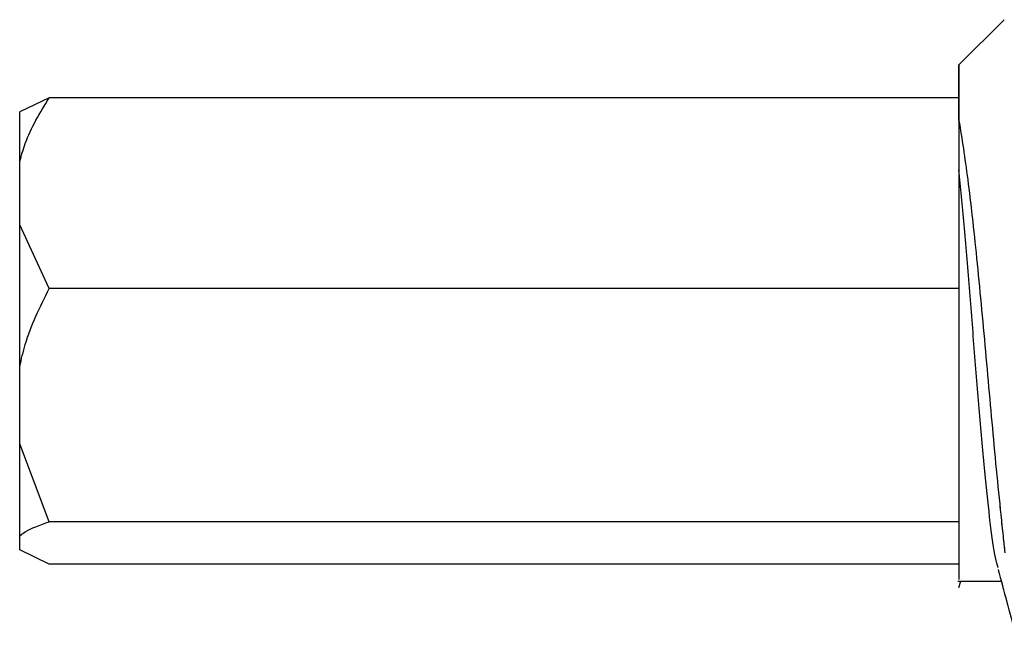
# Paper-space layout 'Dim Drawing' of a CAD drawing. Header units: inches. Extents: x 0.1 to 16.9, y 0.1 to 10.9.
# Tile 3 of 256: x 2.744 to 2.8488, y 3.7147 to 3.7802. Entities that reach past the tile are written whole.
import ezdxf

# ---------------------------------------------------------------- set-up
doc = ezdxf.new("R2010")
doc.units = ezdxf.units.IN
doc.header["$MEASUREMENT"] = 0
doc.linetypes.add('PHANTOM', pattern=[0.5, 0.25, -0.05, 0.05, -0.05, 0.05, -0.05])

psp = doc.layouts.new('Dim Drawing')

# ---------------------------------------------------------------- linework, layer by layer
at = {"color": 7, "linetype": 'Continuous', "lineweight": 25}
for p, q in [((2.84876, 3.78016), (2.84396, 3.77536)), ((2.84396, 3.77536), (2.84396, 3.77536)), ((2.84396, 3.77536), (2.84396, 3.76945)), ((2.74709, 3.77185), (2.74396, 3.77034)), ((2.84396, 3.77185), (2.74709, 3.77185)), ((2.74396, 3.76506), (2.74396, 3.77034)), ((2.84396, 3.76945), (2.84396, 3.76942)), ((2.74396, 3.75832), (2.74396, 3.76506)), ((2.74709, 3.75153), (2.74396, 3.75832)), ((2.74396, 3.74323), (2.74396, 3.75832)), ((2.84396, 3.75153), (2.74709, 3.75153)), ((2.74396, 3.73499), (2.74396, 3.74323)), ((2.74709, 3.72669), (2.74396, 3.73499)), ((2.74396, 3.72518), (2.74396, 3.73499)), ((2.84396, 3.72669), (2.74709, 3.72669)), ((2.74396, 3.72369), (2.74396, 3.72518)), ((2.74709, 3.72218), (2.74396, 3.72369)), ((2.84396, 3.72218), (2.74709, 3.72218)), ((2.84384, 3.72035), (2.84846, 3.72035)), ((2.84396, 3.7197), (2.84414, 3.72035)), ((2.84396, 3.71971), (2.84396, 3.71968))]:
    psp.add_line(p, q, dxfattribs=at)
at = {"color": 7, "linetype": 'PHANTOM', "lineweight": 18}
for p, q in [((2.84876, 3.78016), (2.84396, 3.77536)), ((2.84876, 3.78016), (2.84396, 3.77536)), ((2.84876, 3.78016), (2.84396, 3.77536)), ((2.84396, 3.77536), (2.84396, 3.77536)), ((2.84396, 3.77536), (2.84396, 3.76945)), ((2.84396, 3.77536), (2.84396, 3.77536)), ((2.84396, 3.77536), (2.84396, 3.76945)), ((2.84396, 3.77536), (2.84396, 3.77536)), ((2.84396, 3.77536), (2.84396, 3.76945)), ((2.74709, 3.77185), (2.74396, 3.77034)), ((2.74709, 3.77185), (2.74396, 3.77034)), ((2.74709, 3.77185), (2.74396, 3.77034)), ((2.84396, 3.77185), (2.74709, 3.77185)), ((2.84396, 3.77185), (2.74709, 3.77185)), ((2.84396, 3.77185), (2.74709, 3.77185)), ((2.74396, 3.76506), (2.74396, 3.77034)), ((2.74396, 3.76506), (2.74396, 3.77034)), ((2.74396, 3.76506), (2.74396, 3.77034)), ((2.84396, 3.76945), (2.84396, 3.76942)), ((2.84396, 3.76945), (2.84396, 3.76942)), ((2.84396, 3.76945), (2.84396, 3.76942)), ((2.74396, 3.75832), (2.74396, 3.76506)), ((2.74396, 3.75832), (2.74396, 3.76506)), ((2.74396, 3.75832), (2.74396, 3.76506)), ((2.74709, 3.75153), (2.74396, 3.75832)), ((2.74396, 3.74323), (2.74396, 3.75832)), ((2.74709, 3.75153), (2.74396, 3.75832)), ((2.74396, 3.74323), (2.74396, 3.75832)), ((2.74709, 3.75153), (2.74396, 3.75832)), ((2.74396, 3.74323), (2.74396, 3.75832)), ((2.84396, 3.75153), (2.74709, 3.75153)), ((2.84396, 3.75153), (2.74709, 3.75153)), ((2.84396, 3.75153), (2.74709, 3.75153)), ((2.74396, 3.73499), (2.74396, 3.74323)), ((2.74396, 3.73499), (2.74396, 3.74323)), ((2.74396, 3.73499), (2.74396, 3.74323)), ((2.74709, 3.72669), (2.74396, 3.73499)), ((2.74396, 3.72518), (2.74396, 3.73499)), ((2.74709, 3.72669), (2.74396, 3.73499)), ((2.74396, 3.72518), (2.74396, 3.73499)), ((2.74709, 3.72669), (2.74396, 3.73499)), ((2.74396, 3.72518), (2.74396, 3.73499)), ((2.84396, 3.72669), (2.74709, 3.72669)), ((2.84396, 3.72669), (2.74709, 3.72669)), ((2.84396, 3.72669), (2.74709, 3.72669)), ((2.74396, 3.72369), (2.74396, 3.72518)), ((2.74396, 3.72369), (2.74396, 3.72518)), ((2.74396, 3.72369), (2.74396, 3.72518)), ((2.74709, 3.72218), (2.74396, 3.72369)), ((2.74709, 3.72218), (2.74396, 3.72369)), ((2.74709, 3.72218), (2.74396, 3.72369)), ((2.84396, 3.72218), (2.74709, 3.72218)), ((2.84396, 3.72218), (2.74709, 3.72218)), ((2.84396, 3.72218), (2.74709, 3.72218)), ((2.84384, 3.72035), (2.84846, 3.72035)), ((2.84384, 3.72035), (2.84846, 3.72035)), ((2.84384, 3.72035), (2.84846, 3.72035)), ((2.84396, 3.7197), (2.84414, 3.72035)), ((2.84396, 3.7197), (2.84414, 3.72035)), ((2.84396, 3.7197), (2.84414, 3.72035)), ((2.84396, 3.71971), (2.84396, 3.71968)), ((2.84396, 3.71971), (2.84396, 3.71968)), ((2.84396, 3.71971), (2.84396, 3.71968))]:
    psp.add_line(p, q, dxfattribs=at)
at = {"color": 7, "linetype": 'Continuous', "lineweight": 25, "flags": 128}
psp.add_lwpolyline([(2.84396, 3.76942), (2.84396, 3.77203), (2.84396, 3.77393), (2.84396, 3.77505), (2.84396, 3.77536)], dxfattribs=at)
at = {"color": 7, "linetype": 'PHANTOM', "lineweight": 18, "flags": 128}
psp.add_lwpolyline([(2.84396, 3.76942), (2.84396, 3.77203), (2.84396, 3.77393), (2.84396, 3.77505), (2.84396, 3.77536)], dxfattribs=at)
psp.add_lwpolyline([(2.84396, 3.76942), (2.84396, 3.77203), (2.84396, 3.77393), (2.84396, 3.77505), (2.84396, 3.77536)], dxfattribs=at)
psp.add_lwpolyline([(2.84396, 3.76942), (2.84396, 3.77203), (2.84396, 3.77393), (2.84396, 3.77505), (2.84396, 3.77536)], dxfattribs=at)
at = {"color": 7, "linetype": 'Continuous', "lineweight": 25}
for points, knots in [([(2.74396, 3.76506), (2.74414, 3.7657), (2.74481, 3.76806), (2.74612, 3.77025), (2.74709, 3.77185)], [0, 0, 0, 0, 0.272086, 1, 1, 1, 1]), ([(2.84396, 3.76945), (2.84396, 3.76916), (2.84396, 3.7675), (2.84396, 3.76567), (2.84396, 3.76416)], [0, 0, 0, 0, 0.175207, 1, 1, 1, 1]), ([(2.84396, 3.76942), (2.84427, 3.76746), (2.84489, 3.76353), (2.84586, 3.75477), (2.84678, 3.74486), (2.84754, 3.73623), (2.84817, 3.72973), (2.84856, 3.72596), (2.84878, 3.72397), (2.84884, 3.72339)], [0, 0, 0, 0, 0.181178, 0.364479, 0.557394, 0.749995, 0.853543, 0.957092, 1, 1, 1, 1]), ([(2.84813, 3.7218), (2.84803, 3.72211), (2.84774, 3.72304), (2.84729, 3.72642), (2.84675, 3.73154), (2.84617, 3.7378), (2.84562, 3.74468), (2.84508, 3.7517), (2.8445, 3.75848), (2.84414, 3.76228), (2.84396, 3.76416)], [0, 0, 0, 0, 0.067864, 0.200361, 0.332857, 0.467684, 0.60018, 0.732677, 0.867503, 1, 1, 1, 1]), ([(2.84396, 3.76416), (2.84396, 3.76168), (2.84396, 3.75671), (2.84396, 3.74764), (2.84396, 3.73864), (2.84396, 3.73053), (2.84396, 3.72437), (2.84396, 3.7208), (2.84396, 3.72061), (2.84396, 3.72053)], [0, 0, 0, 0, 0.148519, 0.297038, 0.445557, 0.594076, 0.742596, 0.891115, 1, 1, 1, 1]), ([(2.74396, 3.74323), (2.74414, 3.74401), (2.74481, 3.74689), (2.74612, 3.74958), (2.74709, 3.75153)], [0, 0, 0, 0, 0.272082, 1, 1, 1, 1]), ([(2.74396, 3.72518), (2.74414, 3.72533), (2.74481, 3.72585), (2.74612, 3.72634), (2.74709, 3.72669)], [0, 0, 0, 0, 0.272081, 1, 1, 1, 1]), ([(2.84812, 3.72159), (2.84843, 3.72045), (2.84905, 3.71815), (2.84967, 3.71585), (2.84997, 3.7147)], [0, 0, 0, 0, 0.498306, 1, 1, 1, 1])]:
    psp.add_open_spline(points, degree=3, knots=knots, dxfattribs=at)
at = {"color": 7, "linetype": 'PHANTOM', "lineweight": 18}
for points, knots in [([(2.74396, 3.76506), (2.74414, 3.7657), (2.74481, 3.76806), (2.74612, 3.77025), (2.74709, 3.77185)], [0, 0, 0, 0, 0.272086, 1, 1, 1, 1]), ([(2.74396, 3.76506), (2.74414, 3.7657), (2.74481, 3.76806), (2.74612, 3.77025), (2.74709, 3.77185)], [0, 0, 0, 0, 0.2720859, 1, 1, 1, 1]), ([(2.74396, 3.76506), (2.74414, 3.7657), (2.74481, 3.76806), (2.74612, 3.77025), (2.74709, 3.77185)], [0, 0, 0, 0, 0.272086, 1, 1, 1, 1]), ([(2.84396, 3.76945), (2.84396, 3.76916), (2.84396, 3.7675), (2.84396, 3.76567), (2.84396, 3.76416)], [0, 0, 0, 0, 0.175207, 1, 1, 1, 1]), ([(2.84396, 3.76945), (2.84396, 3.76916), (2.84396, 3.7675), (2.84396, 3.76567), (2.84396, 3.76416)], [0, 0, 0, 0, 0.175207, 1, 1, 1, 1]), ([(2.84396, 3.76945), (2.84396, 3.76916), (2.84396, 3.7675), (2.84396, 3.76567), (2.84396, 3.76416)], [0, 0, 0, 0, 0.175207, 1, 1, 1, 1]), ([(2.84396, 3.76942), (2.84427, 3.76746), (2.84489, 3.76353), (2.84586, 3.75477), (2.84678, 3.74486), (2.84754, 3.73623), (2.84817, 3.72973), (2.84856, 3.72596), (2.84878, 3.72397), (2.84884, 3.72339)], [0, 0, 0, 0, 0.181178, 0.364479, 0.557394, 0.749995, 0.853543, 0.957092, 1, 1, 1, 1]), ([(2.84396, 3.76942), (2.84427, 3.76746), (2.84489, 3.76353), (2.84586, 3.75477), (2.84678, 3.74486), (2.84754, 3.73623), (2.84817, 3.72973), (2.84856, 3.72596), (2.84878, 3.72397), (2.84884, 3.72339)], [0, 0, 0, 0, 0.181178, 0.364479, 0.557394, 0.749995, 0.853543, 0.957092, 1, 1, 1, 1]), ([(2.84396, 3.76942), (2.84427, 3.76746), (2.84489, 3.76353), (2.84586, 3.75477), (2.84678, 3.74486), (2.84754, 3.73623), (2.84817, 3.72973), (2.84856, 3.72596), (2.84878, 3.72397), (2.84884, 3.72339)], [0, 0, 0, 0, 0.181178, 0.364479, 0.557394, 0.749995, 0.853543, 0.957092, 1, 1, 1, 1]), ([(2.84813, 3.7218), (2.84803, 3.72211), (2.84774, 3.72304), (2.84729, 3.72642), (2.84675, 3.73154), (2.84617, 3.7378), (2.84562, 3.74468), (2.84508, 3.7517), (2.8445, 3.75848), (2.84414, 3.76228), (2.84396, 3.76416)], [0, 0, 0, 0, 0.067864, 0.2003606, 0.3328572, 0.4676837, 0.6001803, 0.7326769, 0.8675034, 1, 1, 1, 1]), ([(2.84396, 3.76416), (2.84396, 3.76168), (2.84396, 3.75671), (2.84396, 3.74764), (2.84396, 3.73864), (2.84396, 3.73053), (2.84396, 3.72437), (2.84396, 3.7208), (2.84396, 3.72061), (2.84396, 3.72053)], [0, 0, 0, 0, 0.148519, 0.297038, 0.445557, 0.594076, 0.742596, 0.891115, 1, 1, 1, 1]), ([(2.84813, 3.7218), (2.84803, 3.72211), (2.84774, 3.72304), (2.84729, 3.72642), (2.84675, 3.73154), (2.84617, 3.7378), (2.84562, 3.74468), (2.84508, 3.7517), (2.8445, 3.75848), (2.84414, 3.76228), (2.84396, 3.76416)], [0, 0, 0, 0, 0.067864, 0.200361, 0.332857, 0.467684, 0.60018, 0.732677, 0.867503, 1, 1, 1, 1]), ([(2.84396, 3.76416), (2.84396, 3.76168), (2.84396, 3.75671), (2.84396, 3.74764), (2.84396, 3.73864), (2.84396, 3.73053), (2.84396, 3.72437), (2.84396, 3.7208), (2.84396, 3.72061), (2.84396, 3.72053)], [0, 0, 0, 0, 0.148519, 0.297038, 0.445557, 0.594076, 0.742596, 0.891115, 1, 1, 1, 1]), ([(2.84813, 3.7218), (2.84803, 3.72211), (2.84774, 3.72304), (2.84729, 3.72642), (2.84675, 3.73154), (2.84617, 3.7378), (2.84562, 3.74468), (2.84508, 3.7517), (2.8445, 3.75848), (2.84414, 3.76228), (2.84396, 3.76416)], [0, 0, 0, 0, 0.067864, 0.200361, 0.332857, 0.467684, 0.60018, 0.732677, 0.867503, 1, 1, 1, 1]), ([(2.84396, 3.76416), (2.84396, 3.76168), (2.84396, 3.75671), (2.84396, 3.74764), (2.84396, 3.73864), (2.84396, 3.73053), (2.84396, 3.72437), (2.84396, 3.7208), (2.84396, 3.72061), (2.84396, 3.72053)], [0, 0, 0, 0, 0.148519, 0.297038, 0.445557, 0.594076, 0.742596, 0.891115, 1, 1, 1, 1]), ([(2.74396, 3.74323), (2.74414, 3.74401), (2.74481, 3.74689), (2.74612, 3.74958), (2.74709, 3.75153)], [0, 0, 0, 0, 0.272082, 1, 1, 1, 1]), ([(2.74396, 3.74323), (2.74414, 3.74401), (2.74481, 3.74689), (2.74612, 3.74958), (2.74709, 3.75153)], [0, 0, 0, 0, 0.272082, 1, 1, 1, 1]), ([(2.74396, 3.74323), (2.74414, 3.74401), (2.74481, 3.74689), (2.74612, 3.74958), (2.74709, 3.75153)], [0, 0, 0, 0, 0.272082, 1, 1, 1, 1]), ([(2.74396, 3.72518), (2.74414, 3.72533), (2.74481, 3.72585), (2.74612, 3.72634), (2.74709, 3.72669)], [0, 0, 0, 0, 0.272081, 1, 1, 1, 1]), ([(2.74396, 3.72518), (2.74414, 3.72533), (2.74481, 3.72585), (2.74612, 3.72634), (2.74709, 3.72669)], [0, 0, 0, 0, 0.272081, 1, 1, 1, 1]), ([(2.74396, 3.72518), (2.74414, 3.72533), (2.74481, 3.72585), (2.74612, 3.72634), (2.74709, 3.72669)], [0, 0, 0, 0, 0.272081, 1, 1, 1, 1]), ([(2.84812, 3.72159), (2.84843, 3.72045), (2.84905, 3.71815), (2.84967, 3.71585), (2.84997, 3.7147)], [0, 0, 0, 0, 0.498306, 1, 1, 1, 1]), ([(2.84812, 3.72159), (2.84843, 3.72045), (2.84905, 3.71815), (2.84967, 3.71585), (2.84997, 3.7147)], [0, 0, 0, 0, 0.498306, 1, 1, 1, 1]), ([(2.84812, 3.72159), (2.84843, 3.72045), (2.84905, 3.71815), (2.84967, 3.71585), (2.84997, 3.7147)], [0, 0, 0, 0, 0.4983057, 1, 1, 1, 1])]:
    psp.add_open_spline(points, degree=3, knots=knots, dxfattribs=at)

doc.saveas('drawing.dxf')
